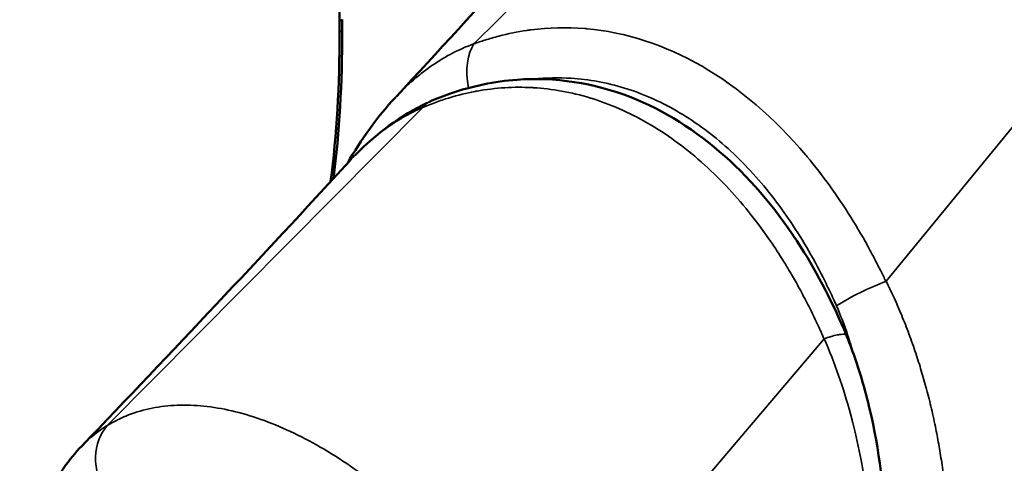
# Model space of a CAD drawing. Header units: inches. Extents: x 0 to 136, y 2 to 86.
# Tile 60 of 74: x 109.37 to 110.663, y 44.63 to 45.213. Entities that reach past the tile are written whole.
import ezdxf

# ---------------------------------------------------------------- set-up
doc = ezdxf.new("R2010")
doc.units = ezdxf.units.IN
doc.header["$LTSCALE"] = 4
doc.header["$MEASUREMENT"] = 0
doc.layers.add('Visible (ANSI)', color=7, linetype='Continuous', lineweight=50)
doc.layers.add('Visible Narrow (ANSI)', color=7, linetype='Continuous', lineweight=35)

msp = doc.modelspace()

# ---------------------------------------------------------------- linework, layer by layer
at = {"layer": 'Visible (ANSI)'}
for p, q in [((109.7898, 45.1968), (109.7898, 45.2112)), ((109.7933, 45.1989), (109.7933, 45.2133)), ((110.0283, 45.1244), (110.0283, 45.1244)), ((110.2193, 45.1006), (110.2192, 45.1005)), ((110.1857, 45.0821), (110.1857, 45.0821)), ((110.4551, 44.7987), (110.4551, 44.7987)), ((109.6793, 44.6903), (109.6793, 44.6903)), ((109.6928, 44.6856), (109.6928, 44.6856)), ((109.4511, 44.6528), (109.4511, 44.6528))]:
    msp.add_line(p, q, dxfattribs=at)
for points in [[(109.7898, 45.2112), (109.7898, 45.9613), (109.3656, 46.6332), (108.3715, 47.458)], [(109.8643, 45.1124), (110.0824, 45.3476), (110.2962, 45.5888), (110.5026, 45.8373)], [(110.5889, 44.4761), (110.8193, 44.7759), (111.0497, 45.0757), (111.2801, 45.3755)], [(109.778, 45.0004), (109.7858, 45.0618), (109.7898, 45.1274), (109.7898, 45.1968)], [(109.7818, 45.0045), (109.7895, 45.0654), (109.7933, 45.1302), (109.7933, 45.1989)], [(109.8, 45.0243), (109.818, 45.056), (109.8391, 45.0853), (109.863, 45.1111)], [(109.8097, 45.0347), (109.8376, 45.0634), (109.8703, 45.0876), (109.9049, 45.1039)], [(109.9077, 45.1053), (109.9075, 45.1052), (109.9074, 45.1051), (109.9072, 45.1051)], [(109.4512, 44.6528), (109.5694, 44.7763), (109.6867, 44.901), (109.8027, 45.0273)], [(109.8054, 45.0302), (109.8045, 45.0293), (109.8036, 45.0283), (109.8027, 45.0273)], [(110.4554, 44.7983), (110.4554, 44.7983), (110.4554, 44.7983), (110.4554, 44.7983)]]:
    msp.add_open_spline(points, degree=3, dxfattribs=at)
for points, knots in [([(109.9077, 45.1054), (109.9166, 45.1093), (109.926, 45.113), (109.9635, 45.1259), (109.993, 45.1321), (110.0721, 45.138), (110.1237, 45.1303), (110.2157, 45.0942), (110.2578, 45.0676), (110.3329, 45.0006), (110.3668, 44.9595), (110.4184, 44.8781), (110.4384, 44.8389), (110.4554, 44.7983)], [0, 0, 0, 0, 0.097529, 0.097529, 0.391303, 0.391303, 0.875985, 0.875985, 1.310913, 1.310913, 1.74248, 1.74248, 2.084201, 2.084201, 2.084201, 2.084201]), ([(110.4554, 44.7983), (110.4582, 44.7913), (110.4609, 44.7843), (110.4712, 44.756), (110.4778, 44.7341), (110.4969, 44.6583), (110.5043, 44.6023), (110.5079, 44.4974), (110.505, 44.4474), (110.4981, 44.3997)], [0, 0, 0, 0, 0.057912, 0.057912, 0.23199, 0.23199, 0.654205, 0.654205, 1.040876, 1.040876, 1.040876, 1.040876]), ([(109.3698, 44.4263), (109.3699, 44.4309), (109.37, 44.4356), (109.3708, 44.4541), (109.372, 44.4677), (109.3794, 44.5212), (109.3908, 44.559), (109.4198, 44.6146), (109.4342, 44.6351), (109.4511, 44.6528)], [0, 0, 0, 0, 0.0415957, 0.0415957, 0.16647, 0.16647, 0.5443909, 0.5443909, 0.7980174, 0.7980174, 0.7980174, 0.7980174])]:
    msp.add_open_spline(points, degree=3, knots=knots, dxfattribs=at)
at = {"layer": 'Visible Narrow (ANSI)'}
for p, q in [((109.9665, 45.1818), (110.6621, 45.8712)), ((111.1138, 45.6104), (110.5076, 44.8694)), ((109.7933, 45.2133), (109.7898, 45.2112)), ((109.7933, 45.1989), (109.7898, 45.1968)), ((109.9773, 45.1206), (109.9773, 45.1206)), ((109.4846, 44.6798), (109.8991, 45.0979)), ((109.8992, 45.0981), (109.8991, 45.0979)), ((110.0518, 44.3523), (110.4259, 44.7938)), ((110.4261, 44.7939), (110.4259, 44.7938))]:
    msp.add_line(p, q, dxfattribs=at)
for points, knots in [([(109.9661, 45.1814), (109.9708, 45.1832), (109.9758, 45.1848), (109.9807, 45.1864), (109.9867, 45.1883), (109.9928, 45.1901), (109.9988, 45.1917), (110.011, 45.1948), (110.0233, 45.1974), (110.0357, 45.1992), (110.0376, 45.1994), (110.0394, 45.1997), (110.0412, 45.1999), (110.0644, 45.2029), (110.088, 45.2036), (110.1117, 45.2016), (110.1126, 45.2015), (110.1135, 45.2014), (110.1143, 45.2014), (110.1652, 45.1968), (110.2167, 45.1802), (110.2657, 45.152), (110.3146, 45.1237), (110.361, 45.0838), (110.4019, 45.0353), (110.4025, 45.0346), (110.4032, 45.0338), (110.4038, 45.033), (110.4243, 45.0085), (110.4435, 44.9818), (110.4611, 44.9536), (110.4699, 44.9395), (110.4783, 44.925), (110.4863, 44.9102), (110.4903, 44.9028), (110.4942, 44.8953), (110.4981, 44.8877), (110.4988, 44.8862), (110.4996, 44.8846), (110.5004, 44.8831), (110.5027, 44.8784), (110.5051, 44.8736), (110.5071, 44.8691)], [0.0000001, 0.0000001, 0.0000001, 0.0000001, 0.0256506, 0.0256506, 0.0256506, 0.057121, 0.057121, 0.057121, 0.1199481, 0.1199481, 0.1199481, 0.1291489, 0.1291489, 0.1291489, 0.2457626, 0.2457626, 0.2457626, 0.25, 0.25, 0.25, 0.5, 0.5, 0.5, 0.75, 0.75, 0.75, 0.7539486, 0.7539486, 0.7539486, 0.8797515, 0.8797515, 0.8797515, 0.9425979, 0.9425979, 0.9425979, 0.974278, 0.974278, 0.974278, 0.9807037, 0.9807037, 0.9807037, 0.9999978, 0.9999978, 0.9999978, 0.9999978]), ([(109.863, 45.1111), (109.8668, 45.1152), (109.8708, 45.1192), (109.8747, 45.1231), (109.8793, 45.1275), (109.8839, 45.1316), (109.8884, 45.1354), (109.8928, 45.1392), (109.8971, 45.1427), (109.902, 45.1464), (109.9069, 45.1501), (109.9125, 45.154), (109.918, 45.1575), (109.9234, 45.161), (109.9287, 45.1641), (109.9341, 45.1671), (109.9448, 45.1729), (109.9557, 45.1778), (109.9665, 45.1818)], [0.5708692, 0.5708692, 0.5708692, 0.5708692, 0.625, 0.625, 0.625, 0.6875, 0.6875, 0.6875, 0.75, 0.75, 0.75, 0.8125, 0.8125, 0.8125, 0.875, 0.875, 0.875, 1, 1, 1, 1]), ([(110.0448, 45.1352), (110.061, 45.1369), (110.0773, 45.1373), (110.1055, 45.1355), (110.1173, 45.1341), (110.1408, 45.1298), (110.1524, 45.127), (110.1871, 45.1163), (110.2098, 45.1064), (110.2433, 45.087), (110.2543, 45.0799), (110.2756, 45.0644), (110.286, 45.0561), (110.3062, 45.0382), (110.316, 45.0286), (110.3352, 45.0084), (110.3446, 44.9976), (110.3716, 44.9638), (110.3881, 44.9396), (110.4107, 44.9011), (110.4179, 44.8878), (110.4282, 44.8675), (110.4315, 44.8606), (110.4364, 44.8501), (110.438, 44.8466), (110.4404, 44.8413), (110.4412, 44.8396), (110.4421, 44.8375), (110.4422, 44.8372), (110.4424, 44.8369)], [0.157331, 0.157331, 0.157331, 0.157331, 0.2466799, 0.2466799, 0.3100099, 0.3100099, 0.3733398, 0.3733398, 0.4999998, 0.4999998, 0.5633298, 0.5633298, 0.6266598, 0.6266598, 0.6899897, 0.6899897, 0.7533197, 0.7533197, 0.8799797, 0.8799797, 0.9433097, 0.9433097, 0.9749747, 0.9749747, 0.9908071, 0.9908071, 0.9987234, 0.9987234, 1, 1, 1, 1]), ([(110.4259, 44.7938), (110.4259, 44.7938), (110.4258, 44.794), (110.4257, 44.7943), (110.4257, 44.7944), (110.4256, 44.7946), (110.4255, 44.7947), (110.4255, 44.7949), (110.4254, 44.795), (110.4253, 44.7952), (110.4249, 44.7962), (110.424, 44.7981), (110.4234, 44.7995), (110.4232, 44.8001), (110.423, 44.8005), (110.4228, 44.801), (110.4226, 44.8014), (110.4224, 44.8019), (110.4222, 44.8023), (110.4218, 44.8032), (110.4213, 44.8042), (110.4209, 44.8052), (110.42, 44.8071), (110.4192, 44.809), (110.4183, 44.8108), (110.4181, 44.8114), (110.4178, 44.8119), (110.4176, 44.8125), (110.4169, 44.8138), (110.4163, 44.8151), (110.4157, 44.8165), (110.4139, 44.8202), (110.4121, 44.8239), (110.4103, 44.8276), (110.4091, 44.8301), (110.4079, 44.8326), (110.4067, 44.835), (110.4061, 44.8363), (110.4055, 44.8375), (110.4048, 44.8387), (110.4011, 44.846), (110.3973, 44.8532), (110.3934, 44.8603), (110.3901, 44.8664), (110.3867, 44.8725), (110.3832, 44.8785), (110.3826, 44.8795), (110.382, 44.8805), (110.3814, 44.8815), (110.3773, 44.8885), (110.3731, 44.8953), (110.3688, 44.9021), (110.365, 44.908), (110.3611, 44.9139), (110.3572, 44.9198), (110.3566, 44.9205), (110.3561, 44.9213), (110.3556, 44.9221), (110.3469, 44.9347), (110.3379, 44.9469), (110.3286, 44.9586), (110.3281, 44.9592), (110.3277, 44.9598), (110.3272, 44.9603), (110.3174, 44.9725), (110.3073, 44.984), (110.2969, 44.9951), (110.2867, 45.0059), (110.2761, 45.0161), (110.2652, 45.0258), (110.2649, 45.026), (110.2647, 45.0262), (110.2645, 45.0265), (110.2535, 45.0362), (110.2422, 45.0453), (110.2306, 45.0537), (110.2188, 45.0623), (110.2066, 45.0702), (110.1943, 45.0773), (110.1699, 45.0914), (110.1448, 45.1024), (110.1197, 45.1101), (110.1196, 45.1102), (110.1194, 45.1102), (110.1193, 45.1103), (110.1065, 45.1142), (110.0938, 45.1172), (110.0811, 45.1195), (110.0689, 45.1217), (110.0566, 45.1231), (110.0444, 45.1238), (110.0438, 45.1239), (110.0432, 45.1239), (110.0426, 45.1239), (110.0306, 45.1246), (110.0186, 45.1245), (110.0068, 45.1238), (109.9945, 45.123), (109.9823, 45.1216), (109.9702, 45.1194), (109.9693, 45.1192), (109.9685, 45.119), (109.9676, 45.1189), (109.9563, 45.1167), (109.9451, 45.114), (109.934, 45.1106), (109.933, 45.1103), (109.9321, 45.11), (109.9312, 45.1098), (109.9252, 45.1079), (109.9192, 45.1058), (109.9133, 45.1036), (109.9104, 45.1025), (109.9074, 45.1014), (109.9045, 45.1002), (109.9041, 45.1), (109.9037, 45.0999), (109.9033, 45.0997), (109.9026, 45.0994), (109.9019, 45.0991), (109.9012, 45.0988), (109.9009, 45.0987), (109.9005, 45.0985), (109.9002, 45.0984), (109.8998, 45.0982), (109.8995, 45.0981), (109.8991, 45.0979)], [0, 0, 0, 0, 0.001953, 0.001953, 0.001953, 0.00293, 0.00293, 0.00293, 0.003556, 0.003556, 0.003556, 0.007812, 0.007812, 0.007812, 0.009654, 0.009654, 0.009654, 0.011719, 0.011719, 0.011719, 0.015625, 0.015625, 0.015625, 0.023438, 0.023438, 0.023438, 0.025671, 0.025671, 0.025671, 0.03125, 0.03125, 0.03125, 0.046875, 0.046875, 0.046875, 0.057287, 0.057287, 0.057287, 0.0625, 0.0625, 0.0625, 0.09375, 0.09375, 0.09375, 0.120533, 0.120533, 0.120533, 0.125, 0.125, 0.125, 0.15625, 0.15625, 0.15625, 0.18376, 0.18376, 0.18376, 0.1875, 0.1875, 0.1875, 0.246995, 0.246995, 0.246995, 0.25, 0.25, 0.25, 0.3125, 0.3125, 0.3125, 0.373653, 0.373653, 0.373653, 0.375, 0.375, 0.375, 0.436673, 0.436673, 0.436673, 0.5, 0.5, 0.5, 0.625, 0.625, 0.625, 0.625757, 0.625757, 0.625757, 0.689311, 0.689311, 0.689311, 0.75, 0.75, 0.75, 0.752989, 0.752989, 0.752989, 0.8125, 0.8125, 0.8125, 0.875, 0.875, 0.875, 0.879472, 0.879472, 0.879472, 0.9375, 0.9375, 0.9375, 0.942393, 0.942393, 0.942393, 0.974061, 0.974061, 0.974061, 0.990024, 0.990024, 0.990024, 0.992188, 0.992188, 0.992188, 0.996094, 0.996094, 0.996094, 0.998047, 0.998047, 0.998047, 1, 1, 1, 1]), ([(109.8992, 45.0981), (109.8988, 45.0979), (109.8979, 45.0975), (109.897, 45.0971), (109.8957, 45.0965), (109.8939, 45.0957), (109.8925, 45.095), (109.8911, 45.0943), (109.8847, 45.0912), (109.8785, 45.0878), (109.873, 45.0848), (109.8684, 45.082), (109.8658, 45.0804), (109.8597, 45.0765), (109.8527, 45.0717), (109.8399, 45.0624), (109.8235, 45.0486), (109.8109, 45.0361), (109.8054, 45.0302)], [0.0000209, 0.0000209, 0.0000209, 0.0000209, 0.03125, 0.0625, 0.078125, 0.09375, 0.109375, 0.125, 0.15625, 0.1875, 0.21875, 0.234375, 0.25, 0.265625, 0.28125, 0.3125, 0.375, 0.4228327, 0.4228327, 0.4228327, 0.4228327]), ([(110.5076, 44.8694), (110.5146, 44.8552), (110.5215, 44.8401), (110.528, 44.8244), (110.5312, 44.8165), (110.5343, 44.8086), (110.5375, 44.8001), (110.5406, 44.7917), (110.5437, 44.7829), (110.5464, 44.7748), (110.5491, 44.7667), (110.5514, 44.7595), (110.5537, 44.7517), (110.556, 44.744), (110.5584, 44.7357), (110.5606, 44.7274), (110.5628, 44.719), (110.565, 44.7105), (110.567, 44.7019), (110.568, 44.6976), (110.569, 44.6932), (110.57, 44.6887), (110.571, 44.6841), (110.572, 44.6793), (110.5728, 44.6752), (110.5736, 44.6711), (110.5743, 44.6677), (110.575, 44.664), (110.5756, 44.6603), (110.5764, 44.6563), (110.577, 44.6524), (110.5784, 44.6444), (110.5797, 44.6363), (110.5809, 44.6279), (110.5821, 44.6196), (110.5832, 44.611), (110.5842, 44.602), (110.5847, 44.5976), (110.5852, 44.593), (110.5856, 44.5886), (110.5859, 44.5863), (110.5861, 44.5841), (110.5863, 44.5817), (110.5865, 44.5793), (110.5867, 44.5767), (110.5869, 44.5748), (110.587, 44.5728), (110.5871, 44.5717), (110.5872, 44.5702), (110.5873, 44.5688), (110.5874, 44.5671), (110.5876, 44.5655), (110.5878, 44.5622), (110.588, 44.5588), (110.5882, 44.5553), (110.5886, 44.5482), (110.589, 44.5405), (110.5892, 44.5322), (110.5895, 44.5239), (110.5896, 44.5151), (110.5896, 44.5057), (110.5895, 44.4964), (110.5893, 44.4864), (110.5889, 44.4761)], [0, 0, 0, 0, 0.125, 0.125, 0.125, 0.1875, 0.1875, 0.1875, 0.25, 0.25, 0.25, 0.3125, 0.3125, 0.3125, 0.375, 0.375, 0.375, 0.4375, 0.4375, 0.4375, 0.46875, 0.46875, 0.46875, 0.5, 0.5, 0.5, 0.53125, 0.53125, 0.53125, 0.5625, 0.5625, 0.5625, 0.625, 0.625, 0.625, 0.6875, 0.6875, 0.6875, 0.71875, 0.71875, 0.71875, 0.734375, 0.734375, 0.734375, 0.75, 0.75, 0.75, 0.765625, 0.765625, 0.765625, 0.78125, 0.78125, 0.78125, 0.8125, 0.8125, 0.8125, 0.875, 0.875, 0.875, 0.9375, 0.9375, 0.9375, 1, 1, 1, 1]), ([(110.4424, 44.8369), (110.4477, 44.8245), (110.4525, 44.8118), (110.4569, 44.7988), (110.4597, 44.7904), (110.4624, 44.782), (110.4648, 44.7734)], [0, 0, 0, 0, 0.25, 0.25, 0.25, 0.4109409, 0.4109409, 0.4109409, 0.4109409]), ([(110.4261, 44.7939), (110.4321, 44.796), (110.4383, 44.7978), (110.4434, 44.7988), (110.4443, 44.799), (110.4452, 44.7992), (110.4461, 44.7993), (110.4494, 44.7998), (110.4522, 44.7999), (110.4538, 44.7994), (110.4546, 44.7992), (110.4552, 44.7988), (110.4554, 44.7983)], [0.0000097, 0.0000097, 0.0000097, 0.0000097, 0.2866064, 0.2866064, 0.2866064, 0.3390253, 0.3390253, 0.3390253, 0.5443959, 0.5443959, 0.5443959, 0.646755, 0.646755, 0.646755, 0.646755]), ([(110.4847, 44.3923), (110.4883, 44.4271), (110.4897, 44.4629), (110.4888, 44.4994), (110.4871, 44.5642), (110.478, 44.631), (110.4606, 44.6953), (110.4514, 44.7292), (110.4399, 44.7623), (110.4261, 44.7939)], [0, 0, 0, 0, 0.284967, 0.284967, 0.284967, 0.790609, 0.790609, 0.790609, 1.057177, 1.057177, 1.057177, 1.057177]), ([(110.0518, 44.3523), (110.0498, 44.356), (110.0471, 44.3602), (110.0445, 44.3643), (110.042, 44.3684), (110.0396, 44.3723), (110.0371, 44.3762), (110.0322, 44.384), (110.0271, 44.3918), (110.0219, 44.3996), (110.0115, 44.415), (110.0008, 44.4299), (109.9898, 44.4445), (109.9787, 44.4591), (109.9673, 44.4734), (109.9555, 44.4872), (109.9437, 44.5011), (109.9314, 44.5146), (109.9191, 44.5275), (109.8944, 44.5532), (109.8693, 44.5762), (109.8434, 44.597), (109.8175, 44.6178), (109.7908, 44.6362), (109.7644, 44.6514), (109.7381, 44.6667), (109.7119, 44.6789), (109.6863, 44.6879), (109.6606, 44.697), (109.6354, 44.7028), (109.6115, 44.7053), (109.5995, 44.7065), (109.5879, 44.7069), (109.5766, 44.7064), (109.5653, 44.706), (109.5543, 44.7047), (109.5436, 44.7026), (109.533, 44.7005), (109.5226, 44.6975), (109.5127, 44.6937), (109.5078, 44.6918), (109.503, 44.6896), (109.4983, 44.6873), (109.496, 44.6862), (109.4937, 44.685), (109.4913, 44.6837), (109.489, 44.6824), (109.4867, 44.6811), (109.4846, 44.6798)], [0.0000095, 0.0000095, 0.0000095, 0.0000095, 0.015625, 0.015625, 0.015625, 0.03125, 0.03125, 0.03125, 0.0625, 0.0625, 0.0625, 0.125, 0.125, 0.125, 0.1875, 0.1875, 0.1875, 0.25, 0.25, 0.25, 0.375, 0.375, 0.375, 0.5, 0.5, 0.5, 0.625, 0.625, 0.625, 0.75, 0.75, 0.75, 0.8125, 0.8125, 0.8125, 0.875, 0.875, 0.875, 0.9375, 0.9375, 0.9375, 0.96875, 0.96875, 0.96875, 0.984375, 0.984375, 0.984375, 0.9999726, 0.9999726, 0.9999726, 0.9999726]), ([(109.4846, 44.6798), (109.4845, 44.6797), (109.4825, 44.6785), (109.4786, 44.676), (109.4748, 44.6734), (109.4692, 44.6694), (109.4623, 44.6634), (109.4588, 44.6604), (109.4551, 44.6569), (109.4511, 44.6528)], [0, 0, 0, 0, 0.125, 0.125, 0.125, 0.25, 0.25, 0.25, 0.3117443, 0.3117443, 0.3117443, 0.3117443]), ([(109.4846, 44.6798), (109.4752, 44.6692), (109.4642, 44.6396), (109.4735, 44.6054), (109.4822, 44.5907)], [0.0000673, 0.0000673, 0.0000673, 0.0000673, 0.5, 0.9999999, 0.9999999, 0.9999999, 0.9999999])]:
    msp.add_open_spline(points, degree=3, knots=knots, dxfattribs=at)
for points in [[(109.9661, 45.1814), (109.9581, 45.1687), (109.9539, 45.1476), (109.959, 45.1234)], [(109.9665, 45.1818), (109.9663, 45.1817), (109.9662, 45.1815), (109.9661, 45.1814)], [(109.9072, 45.1051), (109.9042, 45.1037), (109.9014, 45.1014), (109.8992, 45.0981)], [(110.4424, 44.8369), (110.4607, 44.8493), (110.4867, 44.8615), (110.5071, 44.8691)], [(110.5071, 44.8691), (110.5073, 44.8691), (110.5075, 44.8692), (110.5076, 44.8694)]]:
    msp.add_open_spline(points, degree=3, dxfattribs=at)

doc.saveas('drawing.dxf')
